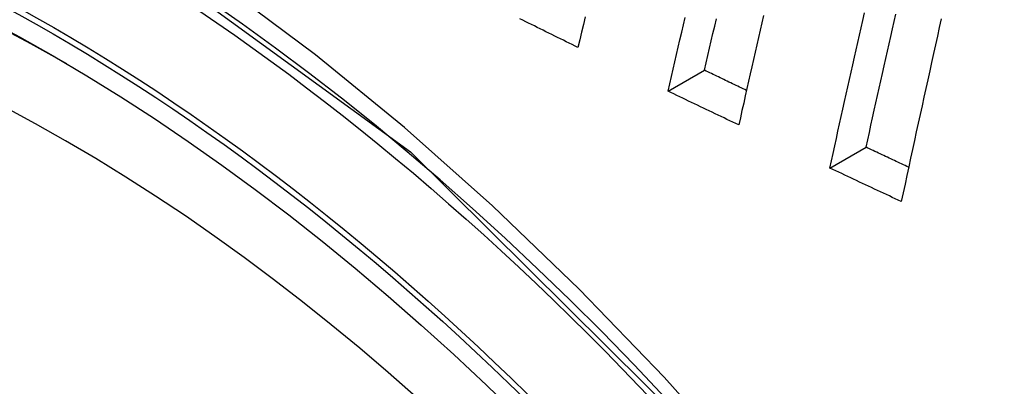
# Model space of a CAD drawing. Header units: inches. Extents: x 581 to 683, y 228 to 312.
# Tile 59 of 104: x 681.3964 to 681.5546, y 241.207 to 241.2659. Entities that reach past the tile are written whole.
import ezdxf

# ---------------------------------------------------------------- set-up
doc = ezdxf.new("R2010")
doc.units = ezdxf.units.IN
doc.header["$MEASUREMENT"] = 0
doc.layers.add('Visible Edges(ANSI)', color=7, linetype='Continuous', lineweight=25)
doc.layers.add('Visible Tangent Edges(ANSI)', color=7, linetype='Continuous', lineweight=25)

msp = doc.modelspace()

# ---------------------------------------------------------------- linework, layer by layer
at = {"layer": 'Visible Edges(ANSI)'}
for p, q in [((681.50058, 241.25442), (681.50642, 241.25779)), ((681.52657, 241.24206), (681.5324, 241.24542))]:
    msp.add_line(p, q, dxfattribs=at)
at = {"layer": 'Visible Edges(ANSI)', "flags": 128}
for points in [[(681.51594, 241.26655), (681.51567, 241.26538), (681.5154, 241.2642), (681.51513, 241.26303), (681.51486, 241.26186), (681.5146, 241.26069), (681.51433, 241.25952), (681.51406, 241.25835), (681.51379, 241.25718), (681.51353, 241.256), (681.51326, 241.25483), (681.51299, 241.25366), (681.51273, 241.25249), (681.51246, 241.25132), (681.5122, 241.25015), (681.51194, 241.24899)], [(681.52657, 241.24206), (681.52683, 241.24325), (681.52709, 241.24443), (681.52736, 241.24562), (681.52762, 241.2468), (681.52788, 241.24799), (681.52814, 241.24918), (681.5284, 241.25036), (681.52867, 241.25155), (681.52893, 241.25274), (681.5292, 241.25392), (681.52946, 241.25511), (681.52973, 241.2563), (681.52999, 241.25749), (681.53026, 241.25867), (681.53052, 241.25986), (681.53079, 241.26105), (681.53106, 241.26223), (681.53132, 241.26342), (681.53159, 241.26461), (681.53186, 241.26579), (681.53213, 241.26698)], [(681.5324, 241.24542), (681.53266, 241.2466), (681.53292, 241.24779), (681.53318, 241.24897), (681.53344, 241.25016), (681.53371, 241.25135), (681.53397, 241.25253), (681.53423, 241.25372), (681.5345, 241.25491), (681.53476, 241.25609), (681.53503, 241.25728), (681.53529, 241.25847), (681.53556, 241.25966), (681.53582, 241.26084), (681.53609, 241.26203), (681.53636, 241.26322), (681.53662, 241.26441), (681.53689, 241.26559), (681.53716, 241.26678)], [(681.48611, 241.26144), (681.48565, 241.26167), (681.48518, 241.2619), (681.48471, 241.26213), (681.48424, 241.26236), (681.48378, 241.26259), (681.48331, 241.26282), (681.48284, 241.26305), (681.48237, 241.26328), (681.48191, 241.26351), (681.48144, 241.26374), (681.48097, 241.26397), (681.48051, 241.2642), (681.48004, 241.26443), (681.47957, 241.26466), (681.47911, 241.26489), (681.47864, 241.26512), (681.47818, 241.26535), (681.47771, 241.26558), (681.47724, 241.26581), (681.47678, 241.26605)], [(681.48728, 241.26635), (681.48699, 241.26512), (681.48669, 241.26389), (681.4864, 241.26267), (681.48611, 241.26144)], [(681.50058, 241.25442), (681.50085, 241.2556), (681.50112, 241.25678), (681.5014, 241.25796), (681.50167, 241.25915), (681.50194, 241.26033), (681.50222, 241.26151), (681.50249, 241.26269), (681.50277, 241.26388), (681.50304, 241.26506), (681.50332, 241.26624)], [(681.50642, 241.25779), (681.5067, 241.25897), (681.50697, 241.26015), (681.50724, 241.26133), (681.50752, 241.26251), (681.50779, 241.2637), (681.50807, 241.26488), (681.50834, 241.26606)], [(681.54447, 241.26604), (681.54416, 241.26464), (681.54385, 241.26325), (681.54354, 241.26185), (681.54323, 241.26045), (681.54292, 241.25905), (681.54261, 241.25766), (681.5423, 241.25626), (681.54199, 241.25486), (681.54169, 241.25346), (681.54138, 241.25206), (681.54107, 241.25066), (681.54077, 241.24926), (681.54046, 241.24787), (681.54016, 241.24647), (681.53985, 241.24507), (681.53955, 241.24367), (681.53925, 241.24228), (681.53895, 241.24088), (681.53865, 241.23948), (681.53834, 241.23809), (681.53805, 241.23669)], [(681.51319, 241.25453), (681.51291, 241.25467), (681.51263, 241.25481), (681.51235, 241.25494), (681.51206, 241.25508), (681.51178, 241.25521), (681.5115, 241.25535), (681.51122, 241.25548), (681.51093, 241.25562), (681.51065, 241.25575), (681.51037, 241.25589), (681.51009, 241.25602), (681.50981, 241.25616), (681.50952, 241.25629), (681.50924, 241.25643), (681.50896, 241.25657), (681.50868, 241.2567), (681.5084, 241.25684), (681.50811, 241.25697), (681.50783, 241.25711), (681.50755, 241.25724), (681.50727, 241.25738), (681.50699, 241.25752), (681.5067, 241.25765), (681.50642, 241.25779)], [(681.51194, 241.24899), (681.51146, 241.24921), (681.51099, 241.24944), (681.51051, 241.24966), (681.51004, 241.24989), (681.50957, 241.25011), (681.50909, 241.25034), (681.50862, 241.25057), (681.50814, 241.25079), (681.50767, 241.25102), (681.5072, 241.25124), (681.50672, 241.25147), (681.50625, 241.2517), (681.50578, 241.25192), (681.5053, 241.25215), (681.50483, 241.25238), (681.50436, 241.2526), (681.50389, 241.25283), (681.50341, 241.25306), (681.50294, 241.25328), (681.50247, 241.25351), (681.50199, 241.25374), (681.50152, 241.25397), (681.50105, 241.25419), (681.50058, 241.25442)], [(681.53923, 241.24221), (681.53895, 241.24234), (681.53866, 241.24248), (681.53838, 241.24261), (681.53809, 241.24274), (681.53781, 241.24288), (681.53752, 241.24301), (681.53724, 241.24314), (681.53695, 241.24328), (681.53667, 241.24341), (681.53638, 241.24354), (681.5361, 241.24368), (681.53581, 241.24381), (681.53553, 241.24395), (681.53524, 241.24408), (681.53496, 241.24421), (681.53468, 241.24435), (681.53439, 241.24448), (681.53411, 241.24462), (681.53382, 241.24475), (681.53354, 241.24488), (681.53325, 241.24502), (681.53297, 241.24515), (681.53268, 241.24528), (681.5324, 241.24542)], [(681.53805, 241.23669), (681.53757, 241.23692), (681.53709, 241.23714), (681.53661, 241.23736), (681.53613, 241.23759), (681.53565, 241.23781), (681.53518, 241.23803), (681.5347, 241.23826), (681.53422, 241.23848), (681.53374, 241.2387), (681.53326, 241.23893), (681.53279, 241.23915), (681.53231, 241.23937), (681.53183, 241.2396), (681.53135, 241.23982), (681.53087, 241.24005), (681.53039, 241.24027), (681.52992, 241.24049), (681.52944, 241.24072), (681.52896, 241.24094), (681.52848, 241.24117), (681.52801, 241.24139), (681.52753, 241.24162), (681.52705, 241.24184), (681.52657, 241.24206)]]:
    msp.add_lwpolyline(points, dxfattribs=at)
at = {"layer": 'Visible Edges(ANSI)'}
msp.add_ellipse((681.40484, 241.00082), major_axis=(0.15718, -0.27294), ratio=0.578093, start_param=2.362013, end_param=7.062765, dxfattribs=at)
msp.add_ellipse((681.40136, 240.99882), major_axis=(-0.15963, 0.2772), ratio=0.578093, dxfattribs=at)
at = {"layer": 'Visible Tangent Edges(ANSI)', "flags": 128}
for points in [[(681.5132, 241.19363), (681.49994, 241.20848), (681.48632, 241.22262), (681.4724, 241.23601), (681.45826, 241.24856), (681.44394, 241.26026), (681.42946, 241.27106), (681.41487, 241.28095), (681.40021, 241.28989), (681.38552, 241.29785), (681.37088, 241.30478), (681.35636, 241.31065), (681.34199, 241.31546), (681.32782, 241.3192), (681.31389, 241.32186), (681.30026, 241.32342), (681.28695, 241.32389), (681.27404, 241.32324), (681.26159, 241.32151), (681.24962, 241.31869), (681.23818, 241.31481)], [(681.15259, 241.16623), (681.16285, 241.22102), (681.18411, 241.26559), (681.21526, 241.29777), (681.25494, 241.31606), (681.30154, 241.31977), (681.35273, 241.30866), (681.40618, 241.28322), (681.45923, 241.24468), (681.50966, 241.19468)]]:
    msp.add_lwpolyline(points, dxfattribs=at)
at = {"layer": 'Visible Tangent Edges(ANSI)'}
for centre, major_axis, start_param, end_param in [((681.40384, 241.00025), (-0.17285, 0.30015), 5.049711, 10.658253), ((681.40379, 241.00022), (-0.1503, 0.261), 4.099688, 6.899754)]:
    msp.add_ellipse(centre, major_axis=major_axis, ratio=0.578093, start_param=start_param, end_param=end_param, dxfattribs=at)
for centre, major_axis in [((681.40444, 241.00059), (0.17078, -0.29656)), ((681.40146, 240.99888), (-0.16238, 0.28198)), ((681.40136, 240.99882), (0.16178, -0.28094))]:
    msp.add_ellipse(centre, major_axis=major_axis, ratio=0.578093, dxfattribs=at)

doc.saveas('drawing.dxf')
